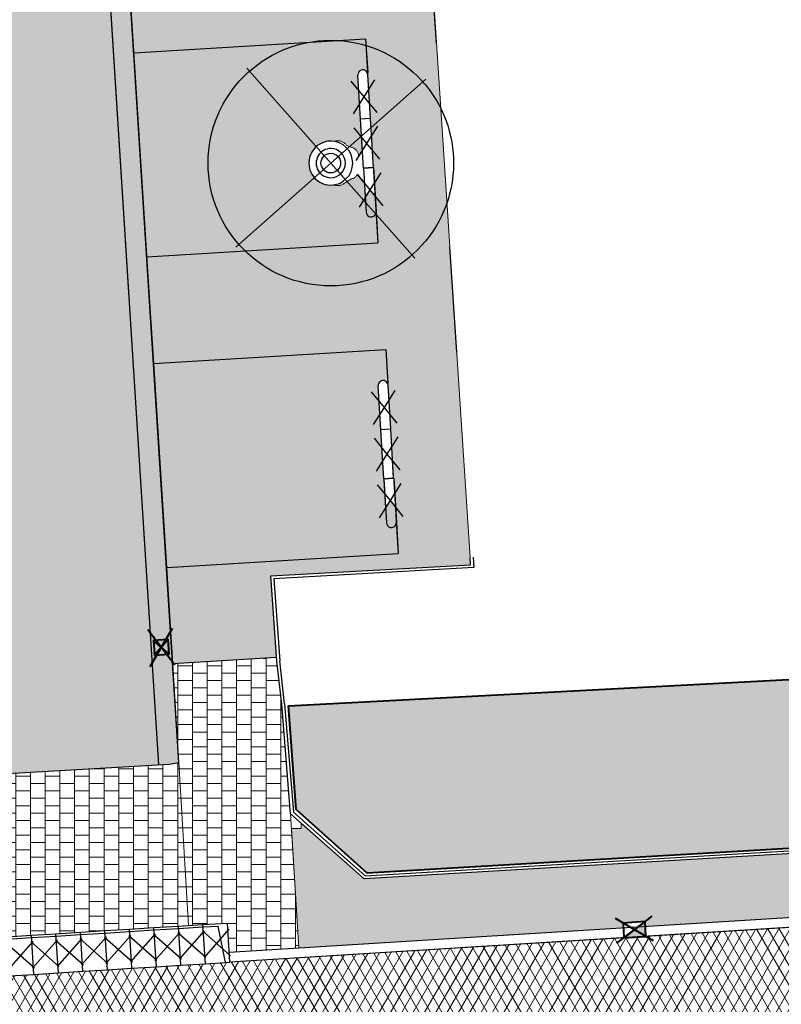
# Model space of a CAD drawing. Header units: metres. Extents: x -1 to 162893, y -2 to 502950.
# Tile 68 of 107: x 162502 to 162518, y 502746 to 502766. Entities that reach past the tile are written whole.
import ezdxf

# ---------------------------------------------------------------- set-up
doc = ezdxf.new("R2010")
doc.units = ezdxf.units.M
for name, color, linetype, lineweight, true_color in [('V-BH-GR-BEPLANTING_CULTUUR-A', 92, 'Continuous', 40, 0x00bd00), ('V-WE-VH-KANTOPSLUITING_ELEMENT_INRIT-S', 252, 'Continuous', 30, 0x696969), ('V-WE-VH-VERHARDING_ASFALT-A', 252, 'Continuous', 13, 0x696969), ('V-WE-VH-VERHARDING_BSS_DUBBELKLINKER_KF_ROOD_HALFSTEENSVERBAND-A', 13, 'Continuous', 13, 0xbd7e7e), ('V-WE-VH-VERHARDING_SBAKSTEEN-A - ROODBRUIN_KEPER', 242, 'Continuous', 13, 0xbd002e), ('V-WE-VH-VERHARDING_TEGEL_300x300x45_GRIJS-A', 253, 'Continuous', 13, 0x828282), ('V-WE-VH-VERHARDING_TEGEL_300x300x60_GRIJS-A', 15, 'Continuous', 13, 0x815656)]:
    doc.layers.add(name, color=color, linetype=linetype, lineweight=lineweight, true_color=true_color)
for name, color, linetype, lineweight in [('V-BH-RI-GWA_KOLK-S', 30, 'Continuous', 40), ('V-BH-VH-GOOT_GEBAKKENKLINKERS_KEIFORMAAT_4STREK-G', 3, 'Continuous', 30), ('V-BH-VH-KANTOPSLUITING_OPSLUITBAND_60X200-G', 150, 'Continuous', 30), ('V-BH-VH-KANTOPSLUITING_TROTTOIRBAND_130 150-G', 6, 'Continuous', 30), ('V-BH-VH-KANTOPSLUITING_TROTTOIRBAND_180 200-G', 6, 'Continuous', 30), ('V-BH-VH-KANTOPSLUITING_VOORKANTBAND-G', 2, 'Continuous', 30), ('V-BH-VH-MATERIAALGRENS-G', 7, 'Continuous', 30), ('V-WE-GR-BEPLANTING-A-250', 92, 'Continuous', 18), ('V-WE-GR-BOOM-S', 1, 'Continuous', 30), ('V-WE-VH-GESLOTENVERHARDING_ASFALT-A-200', 12, 'Continuous', 18), ('V-WE-VH-OPENVERHARDING_TEGEL-A', 92, 'Continuous', 18), ('V-WE-VH-STOOTBAND-S', 7, 'Continuous', 25), ('V-WE-VH-VERHARDING_STRAATBAKSTEEN-A', 240, 'Continuous', 13), ('V01-WE-VH-OPENVERHARDING_TEGEL-A', 92, 'Continuous', 18)]:
    doc.layers.add(name, color=color, linetype=linetype, lineweight=lineweight)
doc.layers.add('X01-XX-AL-HULPLIJN 01-G', color=1, linetype='Continuous', lineweight=18, true_color=0xff0000, plot=False)
pattern_1 = [(0, (0, 0), (0.3, 0.15), [0.3, -0.3]), (90, (0, 0), (-0.3, 2e-17), [])]
pattern_2 = [(0, (0, 0), (0, 0.1), []), (90, (0.4, 0), (-0.4, 2e-17), [0.1, -0.1]), (90, (0.2, 0.1), (-0.4, 2e-17), [0.1, -0.1]), (0, (0.2, 0.05), (0, 0.2), [0, -0.2, 0, 0, 0]), (0, (0.2, 0.15), (0, 0.2), [0, -0.2, 0, 0, 0])]
pattern_3 = [(45, (0, 0), (0, 0.195161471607), [0.552, -0.276]), (135, (0.09758, 0.09758), (1e-17, 0.195161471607), [0.552, -0.276]), (0, (0.19516, 0.09758), (0.29274222, 0.09758074), [0, -0.58548442])]

# ---------------------------------------------------------------- blocks, each defined once
blk = doc.blocks.new('V-SVH-INRITELEMENT_180 200_180X800X500_RECHTS2')
at = {"layer": 'V-WE-VH-KANTOPSLUITING_ELEMENT_INRIT-S'}
for p, q in [((-0.05, 0.798), (0.449, 0.829)), ((0.499, 0.031), (0.449, 0.829)), ((-0.061, 0.667), (0.511, 0.162)), ((0, 0), (-0.05, 0.798)), ((-0.046, 0.749), (0.253, 0.767)), ((0.478, 0.701), (-0.028, 0.129)), ((0.253, 0.767), (0.404, 0.025)), ((0, 0), (0.499, 0.031))]:
    blk.add_line(p, q, dxfattribs=at)
blk = doc.blocks.new('V-SVH-INRITELEMENT_180 200_180X800X500_MIDDEN18')
at = {"layer": 'V-WE-VH-KANTOPSLUITING_ELEMENT_INRIT-S'}
for p, q in [((-0.05, 0.798), (0.449, 0.829)), ((0.499, 0.031), (0.449, 0.829)), ((-0.061, 0.667), (0.511, 0.162)), ((0, 0), (-0.05, 0.798)), ((-0.046, 0.749), (0.453, 0.78)), ((0.478, 0.701), (-0.028, 0.129)), ((0, 0), (0.499, 0.031))]:
    blk.add_line(p, q, dxfattribs=at)
blk = doc.blocks.new('V-SVH-INRITELEMENT_180 200_180X800X500_MIDDEN19')
at = {"layer": 'V-WE-VH-KANTOPSLUITING_ELEMENT_INRIT-S'}
for p, q in [((-0.05, 0.798), (0.449, 0.829)), ((0.499, 0.031), (0.449, 0.829)), ((-0.061, 0.667), (0.511, 0.162)), ((0, 0), (-0.05, 0.798)), ((-0.046, 0.749), (0.453, 0.78)), ((0.478, 0.701), (-0.028, 0.129)), ((0, 0), (0.499, 0.031))]:
    blk.add_line(p, q, dxfattribs=at)
blk = doc.blocks.new('V-SVH-INRITELEMENT_180 200_180X800X500_MIDDEN20')
at = {"layer": 'V-WE-VH-KANTOPSLUITING_ELEMENT_INRIT-S'}
for p, q in [((-0.05, 0.798), (0.449, 0.829)), ((0.499, 0.031), (0.449, 0.829)), ((-0.061, 0.667), (0.511, 0.162)), ((0, 0), (-0.05, 0.798)), ((-0.046, 0.749), (0.453, 0.78)), ((0.478, 0.701), (-0.028, 0.129)), ((0, 0), (0.499, 0.031))]:
    blk.add_line(p, q, dxfattribs=at)
blk = doc.blocks.new('V-SVH-INRITELEMENT_180 200_180X800X500_MIDDEN21')
at = {"layer": 'V-WE-VH-KANTOPSLUITING_ELEMENT_INRIT-S'}
for p, q in [((-0.05, 0.798), (0.449, 0.829)), ((0.499, 0.031), (0.449, 0.829)), ((-0.061, 0.667), (0.511, 0.162)), ((0, 0), (-0.05, 0.798)), ((-0.046, 0.749), (0.453, 0.78)), ((0.478, 0.701), (-0.028, 0.129)), ((0, 0), (0.499, 0.031))]:
    blk.add_line(p, q, dxfattribs=at)
blk = doc.blocks.new('V-SVH-INRITELEMENT_180 200_180X800X500_MIDDEN22')
at = {"layer": 'V-WE-VH-KANTOPSLUITING_ELEMENT_INRIT-S'}
for p, q in [((-0.05, 0.798), (0.449, 0.829)), ((0.499, 0.031), (0.449, 0.829)), ((-0.061, 0.667), (0.511, 0.162)), ((0, 0), (-0.05, 0.798)), ((-0.046, 0.749), (0.453, 0.78)), ((0.478, 0.701), (-0.028, 0.129)), ((0, 0), (0.499, 0.031))]:
    blk.add_line(p, q, dxfattribs=at)
blk = doc.blocks.new('V-SVH-INRITELEMENT_180 200_180X800X500_MIDDEN23')
at = {"layer": 'V-WE-VH-KANTOPSLUITING_ELEMENT_INRIT-S'}
for p, q in [((-0.05, 0.798), (0.449, 0.829)), ((0.499, 0.031), (0.449, 0.829)), ((-0.061, 0.667), (0.511, 0.162)), ((0, 0), (-0.05, 0.798)), ((-0.046, 0.749), (0.453, 0.78)), ((0.478, 0.701), (-0.028, 0.129)), ((0, 0), (0.499, 0.031))]:
    blk.add_line(p, q, dxfattribs=at)
blk = doc.blocks.new('V-SVH-INRITELEMENT_180 200_180X800X500_MIDDEN24')
at = {"layer": 'V-WE-VH-KANTOPSLUITING_ELEMENT_INRIT-S'}
for p, q in [((-0.05, 0.798), (0.449, 0.829)), ((0.499, 0.031), (0.449, 0.829)), ((-0.061, 0.667), (0.511, 0.162)), ((0, 0), (-0.05, 0.798)), ((-0.046, 0.749), (0.453, 0.78)), ((0.478, 0.701), (-0.028, 0.129)), ((0, 0), (0.499, 0.031))]:
    blk.add_line(p, q, dxfattribs=at)
blk = doc.blocks.new('V-SVH-INRITELEMENT_180 200_180X800X500_MIDDEN25')
at = {"layer": 'V-WE-VH-KANTOPSLUITING_ELEMENT_INRIT-S'}
for p, q in [((-0.05, 0.798), (0.449, 0.829)), ((0.499, 0.031), (0.449, 0.829)), ((-0.061, 0.667), (0.511, 0.162)), ((0, 0), (-0.05, 0.798)), ((-0.046, 0.749), (0.453, 0.78)), ((0.478, 0.701), (-0.028, 0.129)), ((0, 0), (0.499, 0.031))]:
    blk.add_line(p, q, dxfattribs=at)
blk = doc.blocks.new('V-SRI-KOLK_TROTTOIR-SO44')
at = {"layer": 'V-BH-RI-GWA_KOLK-S', "linetype": 'Continuous'}
blk.add_hatch(color=256, dxfattribs=at).paths.add_polyline_path([(-0.215, -0.164), (0.234, -0.136), (0.215, 0.164)])
at = {"layer": 'V-BH-RI-GWA_KOLK-S', "ltscale": 0.02}
for p, q in [((0.39, -0.226), (-0.39, 0.226)), ((-0.359, -0.273), (0.359, 0.273))]:
    blk.add_line(p, q, dxfattribs=at)
at = {"layer": 'V-BH-RI-GWA_KOLK-S', "ltscale": 0.2}
blk.add_line((0.215, 0.164), (-0.215, -0.164), dxfattribs=at)
at = {"layer": 'V-BH-RI-GWA_KOLK-S', "ltscale": 0.2, "flags": 128}
blk.add_lwpolyline([(0.215, 0.164), (-0.234, 0.136), (-0.215, -0.164), (0.234, -0.136), (0.215, 0.164)], dxfattribs=at)
blk = doc.blocks.new('V-SRI-KOLK_STRAAT_300X300-SO17')
at = {"layer": 'V-BH-RI-GWA_KOLK-S', "ltscale": 0.02}
for p, q in [((-0.423, 0.349), (0.124, -0.368)), ((-0.375, -0.4), (0.076, 0.381))]:
    blk.add_line(p, q, dxfattribs=at)
at = {"layer": 'V-BH-RI-GWA_KOLK-S', "ltscale": 0.2}
for p, q in [((0.009, -0.15), (-0.309, 0.131)), ((-0.009, 0.15), (-0.29, -0.169))]:
    blk.add_line(p, q, dxfattribs=at)
at = {"layer": 'V-BH-RI-GWA_KOLK-S', "ltscale": 0.2, "flags": 128}
blk.add_lwpolyline([(0.009, -0.15), (-0.009, 0.15), (-0.309, 0.131), (-0.29, -0.169), (0.009, -0.15)], dxfattribs=at)
blk = doc.blocks.new('V-SVH-STOOTBAND_VLAK_ROND_1000X20080')
at = {"layer": 'V-WE-VH-STOOTBAND-S', "flags": 128}
for points in [[(-0.1, -0.006), (-0.154, 0.892)], [(0.1, 0.006), (0.046, 0.904)], [(0.1, 0.006), (-0.1, -0.006)]]:
    blk.add_lwpolyline(points, dxfattribs=at)
at = {"layer": 'V-WE-VH-STOOTBAND-S', "ltscale": 0.1, "flags": 128}
for points in [[(-0.248, 0.1), (-0.027, 0.449), (-0.289, 0.77)], [(0.234, 0.129), (-0.027, 0.449), (0.193, 0.797)]]:
    blk.add_lwpolyline(points, dxfattribs=at)
at = {"layer": 'V-WE-VH-STOOTBAND-S'}
blk.add_arc((-0.054, 0.898), 0.1, 3.4547, 183.4554, dxfattribs=at)
blk = doc.blocks.new('V-SVH-STOOTBAND_VLAK_VLAK_1000X2007')
at = {"layer": 'V-WE-VH-STOOTBAND-S', "flags": 128}
for points in [[(0.07, 0.505), (-0.13, 0.493)], [(-0.07, -0.505), (-0.13, 0.493)], [(0.13, -0.493), (0.07, 0.505)], [(0.13, -0.493), (-0.07, -0.505)]]:
    blk.add_lwpolyline(points, dxfattribs=at)
at = {"layer": 'V-WE-VH-STOOTBAND-S', "ltscale": 0.1, "flags": 128}
for points in [[(-0.221, -0.35), (0, 0), (-0.261, 0.32)], [(0.261, -0.32), (0, 0), (0.22, 0.348)]]:
    blk.add_lwpolyline(points, dxfattribs=at)
blk = doc.blocks.new('V-SVH-STOOTBAND_VLAK_ROND_1000X20081')
at = {"layer": 'V-WE-VH-STOOTBAND-S', "flags": 128}
for points in [[(-0.1, -0.006), (0.1, 0.006)], [(0.1, 0.006), (0.154, -0.892)], [(-0.1, -0.006), (-0.046, -0.904)]]:
    blk.add_lwpolyline(points, dxfattribs=at)
at = {"layer": 'V-WE-VH-STOOTBAND-S', "ltscale": 0.1, "flags": 128}
for points in [[(-0.234, -0.129), (0.027, -0.449), (-0.193, -0.797)], [(0.248, -0.1), (0.027, -0.449), (0.289, -0.77)]]:
    blk.add_lwpolyline(points, dxfattribs=at)
at = {"layer": 'V-WE-VH-STOOTBAND-S'}
blk.add_arc((0.054, -0.898), 0.1, 183.4583, 3.459, dxfattribs=at)
blk = doc.blocks.new('V-SVH-STOOTBAND_VLAK_ROND_1000X20082')
at = {"layer": 'V-WE-VH-STOOTBAND-S', "flags": 128}
for points in [[(-0.1, -0.006), (-0.154, 0.892)], [(0.1, 0.006), (0.046, 0.904)], [(0.1, 0.006), (-0.1, -0.006)]]:
    blk.add_lwpolyline(points, dxfattribs=at)
at = {"layer": 'V-WE-VH-STOOTBAND-S', "ltscale": 0.1, "flags": 128}
for points in [[(-0.248, 0.1), (-0.027, 0.449), (-0.289, 0.77)], [(0.234, 0.129), (-0.027, 0.449), (0.193, 0.797)]]:
    blk.add_lwpolyline(points, dxfattribs=at)
at = {"layer": 'V-WE-VH-STOOTBAND-S'}
blk.add_arc((-0.054, 0.898), 0.1, 3.4547, 183.4554, dxfattribs=at)
blk = doc.blocks.new('V-SVH-STOOTBAND_VLAK_VLAK_1000X2008')
at = {"layer": 'V-WE-VH-STOOTBAND-S', "flags": 128}
for points in [[(0.07, 0.505), (-0.13, 0.493)], [(-0.07, -0.505), (-0.13, 0.493)], [(0.13, -0.493), (0.07, 0.505)], [(0.13, -0.493), (-0.07, -0.505)]]:
    blk.add_lwpolyline(points, dxfattribs=at)
at = {"layer": 'V-WE-VH-STOOTBAND-S', "ltscale": 0.1, "flags": 128}
for points in [[(-0.221, -0.35), (0, 0), (-0.261, 0.32)], [(0.261, -0.32), (0, 0), (0.22, 0.348)]]:
    blk.add_lwpolyline(points, dxfattribs=at)
blk = doc.blocks.new('V-SVH-STOOTBAND_VLAK_ROND_1000X20083')
at = {"layer": 'V-WE-VH-STOOTBAND-S', "flags": 128}
for points in [[(-0.1, -0.006), (0.1, 0.006)], [(0.1, 0.006), (0.154, -0.892)], [(-0.1, -0.006), (-0.046, -0.904)]]:
    blk.add_lwpolyline(points, dxfattribs=at)
at = {"layer": 'V-WE-VH-STOOTBAND-S', "ltscale": 0.1, "flags": 128}
for points in [[(-0.234, -0.129), (0.027, -0.449), (-0.193, -0.797)], [(0.248, -0.1), (0.027, -0.449), (0.289, -0.77)]]:
    blk.add_lwpolyline(points, dxfattribs=at)
at = {"layer": 'V-WE-VH-STOOTBAND-S'}
blk.add_arc((0.054, -0.898), 0.1, 183.4583, 3.459, dxfattribs=at)
blk = doc.blocks.new('V-SGR-BOOM_00131')
at = {"layer": 'V-WE-GR-BOOM-S', "ltscale": 0.0025}
for p, q in [((1.712, -1.936), (-1.712, 1.936)), ((1.936, 1.712), (-1.936, -1.712))]:
    blk.add_line(p, q, dxfattribs=at)
at = {"layer": 'V-WE-GR-BOOM-S', "ltscale": 2.5}
for radius in [2.5, 0.2]:
    blk.add_circle((0, 0), radius, dxfattribs=at)

msp = doc.modelspace()

# ---------------------------------------------------------------- hatches: boundary and pattern name
at = {"layer": 'V-BH-VH-GOOT_GEBAKKENKLINKERS_KEIFORMAAT_4STREK-G'}
h = msp.add_hatch(dxfattribs=at)
h.set_pattern_fill('AVH-SBS_DIKFORMAAT_HALFST', color=256, scale=2, pattern_type=2)
h.set_pattern_definition(pattern_2)
h.paths.add_polyline_path([(162502.479, 502792.108), (162502.898, 502792.135), (162505.526, 502750.777), (162505.328, 502750.748), (162505.108, 502750.735)])
h.paths.add_polyline_path([(162500.198, 502750.441), (162500.391, 502750.459), (162500.617, 502750.472), (162497.929, 502791.83), (162497.51, 502791.804)])
at = {"layer": 'V-WE-GR-BEPLANTING-A-250'}
h = msp.add_hatch(dxfattribs=at)
h.set_pattern_fill('AGR-BEPLANTING_SOORT_01-SO', color=256, scale=0.5, pattern_type=2)
h.set_pattern_definition([(60, (162509.3586, 502748.52543), (-0.288675, 0.5), [0.144338, -0.433013]), (120, (162509.3586, 502748.52543), (-0.57735, -1e-07), [0.144338, -0.433013]), (270, (162509.35858, 502748.52543), (0.288675, -0.5), [0.125, -0.875])])
h.paths.add_polyline_path([(162507.761, 502751.934), (162540.405, 502753.65), (162540.685, 502750.36), (162509.359, 502748.525), (162507.917, 502749.822)])
at = {"layer": 'V-WE-VH-GESLOTENVERHARDING_ASFALT-A-200'}
h = msp.add_hatch(dxfattribs=at)
h.set_pattern_fill('AVH-ASFALT-SO', color=256, scale=0.2, pattern_type=2)
h.set_pattern_definition([(60, (0, 0), (-0.17320508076, 0.1), []), (120, (0, 0), (-0.17320508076, -0.1), [])])
edge = h.paths.add_edge_path()
edge.add_arc((162480.41, 502739.277), 0.5, 93.2507, 94.2364)
edge.add_line((162480.373, 502739.775), (162479.615, 502739.719))
edge.add_arc((162479.652, 502739.221), 0.5, 94.2364, 96.7671)
edge.add_line((162479.593, 502739.717), (162474.21, 502739.391))
edge.add_line((162474.21, 502739.391), (162474.111, 502739.384))
edge.add_line((162474.111, 502739.384), (162473.732, 502739.355))
edge.add_line((162473.732, 502739.355), (162473.392, 502744.643))
edge.add_line((162473.392, 502744.643), (162474.677, 502744.723))
edge.add_line((162474.677, 502744.723), (162474.677, 502744.677))
edge.add_line((162474.677, 502744.677), (162475.177, 502744.677))
edge.add_line((162475.177, 502744.677), (162475.177, 502744.755))
edge.add_line((162475.177, 502744.755), (162499.577, 502746.279))
edge.add_line((162499.577, 502746.279), (162506.065, 502746.682))
edge.add_line((162506.065, 502746.682), (162506.564, 502746.713))
edge.add_line((162506.564, 502746.713), (162514.592, 502747.211))
edge.add_line((162514.592, 502747.211), (162514.592, 502747.211))
edge.add_line((162514.592, 502747.211), (162515.041, 502747.239))
edge.add_line((162515.041, 502747.239), (162535.121, 502748.485))
edge.add_line((162535.121, 502748.485), (162535.121, 502748.485))
edge.add_line((162535.121, 502748.485), (162535.57, 502748.513))
edge.add_line((162535.57, 502748.513), (162537.938, 502748.659))
edge.add_line((162537.938, 502748.659), (162538.242, 502743.395))
edge.add_line((162538.242, 502743.395), (162538.228, 502743.394))
edge.add_line((162538.228, 502743.394), (162537.129, 502743.329))
edge.add_line((162537.129, 502743.329), (162537.036, 502743.322))
edge.add_line((162537.036, 502743.322), (162536.587, 502743.288))
edge.add_line((162536.587, 502743.288), (162536.588, 502743.286))
edge.add_line((162536.588, 502743.286), (162536.157, 502743.252))
edge.add_line((162536.157, 502743.252), (162518.478, 502742.156))
edge.add_line((162518.478, 502742.156), (162517.368, 502742.086))
edge.add_line((162517.368, 502742.086), (162499.287, 502741.007))
edge.add_line((162499.287, 502741.007), (162498.416, 502740.956))
edge.add_line((162498.416, 502740.956), (162480.381, 502739.776))
at = {"layer": 'V-WE-VH-OPENVERHARDING_TEGEL-A'}
h = msp.add_hatch(dxfattribs=at)
h.set_pattern_fill('AVH-TEGEL_300X300_HALFST', color=256, pattern_type=2)
h.set_pattern_definition(pattern_1)
h.paths.add_polyline_path([(162507.514, 502752.917), (162507.519, 502752.845), (162507.619, 502751.969), (162507.799, 502749.736), (162507.968, 502747), (162506.551, 502746.912), (162506.514, 502747.511), (162505.722, 502747.462), (162505.526, 502750.777), (162505.401, 502752.786)])
h = msp.add_hatch(dxfattribs=at)
h.set_pattern_fill('AVH-TEGEL_300X300_HALFST', color=256, pattern_type=2)
h.set_pattern_definition(pattern_1)
h.paths.add_polyline_path([(162505.722, 502747.462), (162500.394, 502747.131), (162500.198, 502750.441), (162500.391, 502750.459), (162505.328, 502750.748), (162505.526, 502750.777)])
at = {"layer": 'V-WE-VH-VERHARDING_BSS_DUBBELKLINKER_KF_ROOD_HALFSTEENSVERBAND-A'}
h = msp.add_hatch(dxfattribs=at)
h.set_pattern_fill('AVH-SBS_DIKFORMAAT_HALFST', color=256, scale=2, pattern_type=2)
h.set_pattern_definition(pattern_2)
edge = h.paths.add_edge_path()
edge.add_arc((162508.039, 502783.644), 0.1, 3.4547, 183.4554)
edge.add_line((162507.939, 502783.638), (162507.993, 502782.74))
edge.add_line((162507.993, 502782.74), (162508.089, 502781.154))
edge.add_line((162508.089, 502781.154), (162508.181, 502781.299))
edge.add_line((162508.181, 502781.299), (162508.289, 502781.166))
edge.add_line((162508.289, 502781.166), (162508.346, 502780.222))
edge.add_line((162508.346, 502780.222), (162503.674, 502779.94))
edge.add_line((162503.674, 502779.94), (162503.41, 502784.092))
edge.add_line((162503.41, 502784.092), (162508.096, 502784.375))
edge.add_line((162508.096, 502784.375), (162508.137, 502783.685))
edge.add_line((162508.137, 502783.685), (162508.139, 502783.65))
edge = h.paths.add_edge_path()
edge.add_arc((162508.45, 502777.357), 0.1, 3.4547, 183.4554)
edge.add_line((162508.35, 502777.351), (162508.404, 502776.453))
edge.add_line((162508.404, 502776.453), (162508.443, 502775.815))
edge.add_line((162508.443, 502775.815), (162508.413, 502775.768))
edge.add_line((162508.413, 502775.768), (162508.409, 502775.782))
edge.add_line((162508.409, 502775.782), (162508.403, 502775.796))
edge.add_line((162508.403, 502775.796), (162508.396, 502775.809))
edge.add_line((162508.396, 502775.809), (162508.388, 502775.821))
edge.add_line((162508.388, 502775.821), (162508.379, 502775.833))
edge.add_line((162508.379, 502775.833), (162508.37, 502775.844))
edge.add_line((162508.37, 502775.844), (162508.359, 502775.855))
edge.add_line((162508.359, 502775.855), (162508.347, 502775.865))
edge.add_line((162508.347, 502775.865), (162508.335, 502775.874))
edge.add_line((162508.335, 502775.874), (162508.321, 502775.883))
edge.add_line((162508.321, 502775.883), (162508.307, 502775.89))
edge.add_line((162508.307, 502775.89), (162508.293, 502775.896))
edge.add_line((162508.293, 502775.896), (162508.278, 502775.901))
edge.add_line((162508.278, 502775.901), (162508.263, 502775.905))
edge.add_line((162508.263, 502775.905), (162508.247, 502775.907))
edge.add_line((162508.247, 502775.907), (162508.232, 502775.908))
edge.add_line((162508.232, 502775.908), (162508.139, 502775.981))
edge.add_line((162508.139, 502775.981), (162508.127, 502775.991))
edge.add_line((162508.127, 502775.991), (162508.115, 502776.001))
edge.add_line((162508.115, 502776.001), (162508.101, 502776.009))
edge.add_line((162508.101, 502776.009), (162508.088, 502776.017))
edge.add_line((162508.088, 502776.017), (162508.073, 502776.023))
edge.add_line((162508.073, 502776.023), (162508.059, 502776.028))
edge.add_line((162508.059, 502776.028), (162508.044, 502776.032))
edge.add_line((162508.044, 502776.032), (162508.029, 502776.035))
edge.add_line((162508.029, 502776.035), (162508.014, 502776.037))
edge.add_line((162508.014, 502776.037), (162508, 502776.037))
edge.add_line((162508, 502776.037), (162507.986, 502776.037))
edge.add_line((162507.986, 502776.037), (162507.971, 502776.035))
edge.add_line((162507.971, 502776.035), (162507.956, 502776.032))
edge.add_line((162507.956, 502776.032), (162507.941, 502776.028))
edge.add_line((162507.941, 502776.028), (162507.927, 502776.023))
edge.add_line((162507.927, 502776.023), (162507.912, 502776.017))
edge.add_line((162507.912, 502776.017), (162507.899, 502776.009))
edge.add_line((162507.899, 502776.009), (162507.898, 502776.009))
edge.add_arc((162507.905, 502775.559), 0.45, 90.9271, 284.8692)
edge.add_line((162508.02, 502775.124), (162508.029, 502775.125))
edge.add_line((162508.029, 502775.125), (162508.044, 502775.128))
edge.add_line((162508.044, 502775.128), (162508.059, 502775.132))
edge.add_line((162508.059, 502775.132), (162508.073, 502775.137))
edge.add_line((162508.073, 502775.137), (162508.088, 502775.143))
edge.add_line((162508.088, 502775.143), (162508.101, 502775.151))
edge.add_line((162508.101, 502775.151), (162508.278, 502775.259))
edge.add_line((162508.278, 502775.259), (162508.293, 502775.264))
edge.add_line((162508.293, 502775.264), (162508.307, 502775.27))
edge.add_line((162508.307, 502775.27), (162508.321, 502775.277))
edge.add_line((162508.321, 502775.277), (162508.335, 502775.286))
edge.add_line((162508.335, 502775.286), (162508.347, 502775.295))
edge.add_line((162508.347, 502775.295), (162508.355, 502775.302))
edge.add_line((162508.355, 502775.302), (162508.483, 502775.144))
edge.add_line((162508.483, 502775.144), (162508.5, 502774.867))
edge.add_line((162508.5, 502774.867), (162508.592, 502775.012))
edge.add_line((162508.592, 502775.012), (162508.7, 502774.879))
edge.add_line((162508.7, 502774.879), (162508.757, 502773.935))
edge.add_line((162508.757, 502773.935), (162504.074, 502773.652))
edge.add_line((162504.074, 502773.652), (162503.81, 502777.804))
edge.add_line((162503.81, 502777.804), (162508.507, 502778.088))
edge.add_line((162508.507, 502778.088), (162508.548, 502777.398))
edge.add_line((162508.548, 502777.398), (162508.55, 502777.363))
edge = h.paths.add_edge_path()
edge.add_arc((162508.862, 502771.07), 0.1, 3.4547, 183.4554)
edge.add_line((162508.762, 502771.064), (162508.816, 502770.166))
edge.add_line((162508.816, 502770.166), (162508.912, 502768.58))
edge.add_line((162508.912, 502768.58), (162509.004, 502768.725))
edge.add_line((162509.004, 502768.725), (162509.112, 502768.592))
edge.add_line((162509.112, 502768.592), (162509.169, 502767.648))
edge.add_line((162509.169, 502767.648), (162504.474, 502767.365))
edge.add_line((162504.474, 502767.365), (162504.21, 502771.517))
edge.add_line((162504.21, 502771.517), (162508.919, 502771.801))
edge.add_line((162508.919, 502771.801), (162508.96, 502771.111))
edge.add_line((162508.96, 502771.111), (162508.962, 502771.076))
edge = h.paths.add_edge_path()
edge.add_arc((162509.273, 502764.784), 0.1, 3.4547, 183.4554)
edge.add_line((162509.173, 502764.778), (162509.227, 502763.88))
edge.add_line((162509.227, 502763.88), (162509.266, 502763.242))
edge.add_line((162509.266, 502763.242), (162509.188, 502763.119))
edge.add_line((162509.188, 502763.119), (162509.188, 502763.128))
edge.add_line((162509.188, 502763.128), (162509.186, 502763.143))
edge.add_line((162509.186, 502763.143), (162509.184, 502763.158))
edge.add_line((162509.184, 502763.158), (162509.18, 502763.173))
edge.add_line((162509.18, 502763.173), (162509.175, 502763.187))
edge.add_line((162509.175, 502763.187), (162509.169, 502763.201))
edge.add_line((162509.169, 502763.201), (162509.162, 502763.214))
edge.add_line((162509.162, 502763.214), (162509.154, 502763.226))
edge.add_line((162509.154, 502763.226), (162509.145, 502763.238))
edge.add_line((162509.145, 502763.238), (162509.136, 502763.249))
edge.add_line((162509.136, 502763.249), (162509.125, 502763.26))
edge.add_line((162509.125, 502763.26), (162509.113, 502763.27))
edge.add_line((162509.113, 502763.27), (162509.101, 502763.279))
edge.add_line((162509.101, 502763.279), (162509.087, 502763.288))
edge.add_line((162509.087, 502763.288), (162509.073, 502763.295))
edge.add_line((162509.073, 502763.295), (162509.059, 502763.301))
edge.add_line((162509.059, 502763.301), (162509.044, 502763.306))
edge.add_line((162509.044, 502763.306), (162509.029, 502763.31))
edge.add_line((162509.029, 502763.31), (162508.934, 502763.35))
edge.add_line((162508.934, 502763.35), (162508.926, 502763.363))
edge.add_line((162508.926, 502763.363), (162508.916, 502763.375))
edge.add_line((162508.916, 502763.375), (162508.905, 502763.386))
edge.add_line((162508.905, 502763.386), (162508.893, 502763.396))
edge.add_line((162508.893, 502763.396), (162508.881, 502763.406))
edge.add_line((162508.881, 502763.406), (162508.867, 502763.414))
edge.add_line((162508.867, 502763.414), (162508.854, 502763.422))
edge.add_line((162508.854, 502763.422), (162508.839, 502763.428))
edge.add_line((162508.839, 502763.428), (162508.825, 502763.433))
edge.add_line((162508.825, 502763.433), (162508.81, 502763.437))
edge.add_line((162508.81, 502763.437), (162508.795, 502763.44))
edge.add_line((162508.795, 502763.44), (162508.78, 502763.442))
edge.add_line((162508.78, 502763.442), (162508.766, 502763.442))
edge.add_line((162508.766, 502763.442), (162508.752, 502763.442))
edge.add_line((162508.752, 502763.442), (162508.737, 502763.44))
edge.add_line((162508.737, 502763.44), (162508.722, 502763.437))
edge.add_line((162508.722, 502763.437), (162508.707, 502763.433))
edge.add_line((162508.707, 502763.433), (162508.62, 502763.433))
edge.add_arc((162508.62, 502762.986), 0.448, 89.936, 270.064)
edge.add_line((162508.62, 502762.538), (162508.722, 502762.533))
edge.add_line((162508.722, 502762.533), (162508.737, 502762.53))
edge.add_line((162508.737, 502762.53), (162508.752, 502762.528))
edge.add_line((162508.752, 502762.528), (162508.766, 502762.528))
edge.add_line((162508.766, 502762.528), (162508.78, 502762.528))
edge.add_line((162508.78, 502762.528), (162508.795, 502762.53))
edge.add_line((162508.795, 502762.53), (162508.81, 502762.533))
edge.add_line((162508.81, 502762.533), (162508.825, 502762.537))
edge.add_line((162508.825, 502762.537), (162508.839, 502762.542))
edge.add_line((162508.839, 502762.542), (162508.854, 502762.548))
edge.add_line((162508.854, 502762.548), (162508.867, 502762.556))
edge.add_line((162508.867, 502762.556), (162509.044, 502762.664))
edge.add_line((162509.044, 502762.664), (162509.059, 502762.669))
edge.add_line((162509.059, 502762.669), (162509.073, 502762.675))
edge.add_line((162509.073, 502762.675), (162509.087, 502762.682))
edge.add_line((162509.087, 502762.682), (162509.101, 502762.691))
edge.add_line((162509.101, 502762.691), (162509.113, 502762.7))
edge.add_line((162509.113, 502762.7), (162509.125, 502762.71))
edge.add_line((162509.125, 502762.71), (162509.136, 502762.721))
edge.add_line((162509.136, 502762.721), (162509.145, 502762.732))
edge.add_line((162509.145, 502762.732), (162509.154, 502762.744))
edge.add_line((162509.154, 502762.744), (162509.159, 502762.752))
edge.add_line((162509.159, 502762.752), (162509.306, 502762.571))
edge.add_line((162509.306, 502762.571), (162509.323, 502762.294))
edge.add_line((162509.323, 502762.294), (162509.415, 502762.439))
edge.add_line((162509.415, 502762.439), (162509.523, 502762.306))
edge.add_line((162509.523, 502762.306), (162509.58, 502761.362))
edge.add_line((162509.58, 502761.362), (162504.874, 502761.078))
edge.add_line((162504.874, 502761.078), (162504.609, 502765.23))
edge.add_line((162504.609, 502765.23), (162509.33, 502765.515))
edge.add_line((162509.33, 502765.515), (162509.371, 502764.825))
edge.add_line((162509.371, 502764.825), (162509.373, 502764.79))
edge = h.paths.add_edge_path()
edge.add_arc((162509.686, 502758.458), 0.1, 3.4547, 183.4554)
edge.add_line((162509.586, 502758.452), (162509.64, 502757.554))
edge.add_line((162509.64, 502757.554), (162509.736, 502755.968))
edge.add_line((162509.736, 502755.968), (162509.828, 502756.113))
edge.add_line((162509.828, 502756.113), (162509.936, 502755.98))
edge.add_line((162509.936, 502755.98), (162509.993, 502755.036))
edge.add_line((162509.993, 502755.036), (162505.276, 502754.751))
edge.add_line((162505.276, 502754.751), (162505.012, 502758.903))
edge.add_line((162505.012, 502758.903), (162509.743, 502759.189))
edge.add_line((162509.743, 502759.189), (162509.784, 502758.499))
edge.add_line((162509.784, 502758.499), (162509.786, 502758.464))
at = {"layer": 'V-WE-VH-VERHARDING_SBAKSTEEN-A - ROODBRUIN_KEPER'}
h = msp.add_hatch(dxfattribs=at)
h.set_pattern_fill('AVH-SBS_DIKFORMAAT_KEPER-SO', color=256, scale=0.2, pattern_type=2)
h.set_pattern_definition(pattern_3)
h.paths.add_polyline_path([(162502.898, 502792.135), (162506.707, 502792.378), (162506.662, 502793.398), (162508.934, 502793.54), (162509.129, 502790.569), (162511.457, 502754.956), (162511.467, 502754.806), (162507.397, 502754.58), (162507.514, 502752.917), (162505.401, 502752.786), (162505.276, 502754.751), (162509.993, 502755.036), (162509.743, 502759.189), (162505.012, 502758.903), (162504.874, 502761.078), (162509.58, 502761.362), (162509.33, 502765.515), (162504.609, 502765.23), (162504.474, 502767.365), (162509.169, 502767.648), (162508.919, 502771.801), (162504.21, 502771.517), (162504.074, 502773.652), (162508.757, 502773.935), (162508.507, 502778.088), (162503.81, 502777.804), (162503.673, 502779.94), (162508.346, 502780.222), (162508.096, 502784.375), (162503.41, 502784.092), (162503.274, 502786.227), (162507.935, 502786.508), (162507.685, 502790.661), (162503.01, 502790.379)])
h = msp.add_hatch(dxfattribs=at)
h.set_pattern_fill('AVH-SBS_DIKFORMAAT_KEPER-SO', color=256, scale=0.2, pattern_type=2)
h.set_pattern_definition(pattern_3)
h.paths.add_polyline_path([(162497.929, 502791.83), (162502.479, 502792.108), (162505.108, 502750.735), (162500.617, 502750.472)])
at = {"layer": 'V01-WE-VH-OPENVERHARDING_TEGEL-A'}
h = msp.add_hatch(dxfattribs=at)
h.set_pattern_fill('AVH-TEGEL_300X300_HALFST', color=256, pattern_type=2)
h.set_pattern_definition(pattern_1)
edge = h.paths.add_edge_path()
edge.add_arc((162627.381, 502775.541), 0.5, 92.7897, 183.9482)
edge.add_line((162626.882, 502775.506), (162626.882, 502775.506))
edge.add_line((162626.882, 502775.506), (162626.882, 502775.506))
edge.add_arc((162627.423, 502775.506), 0.541, 179.9331, 180.0669)
edge.add_line((162626.882, 502775.505), (162626.2, 502787.031))
edge.add_line((162626.2, 502787.031), (162626.195, 502787.103))
edge.add_arc((162626.694, 502787.136), 0.5, 183.727, 273.2892)
edge.add_line((162626.723, 502786.637), (162626.661, 502786.632))
edge.add_line((162626.661, 502786.632), (162626.704, 502786.635))
edge.add_line((162626.704, 502786.635), (162627.164, 502786.67))
edge.add_line((162627.164, 502786.67), (162627.803, 502776.062))
edge.add_line((162627.803, 502776.062), (162627.356, 502776.04))
edge = h.paths.add_edge_path()
edge.add_arc((162627.48, 502774.467), 0.5, 189.5311, 274.4349)
edge.add_line((162627.518, 502773.968), (162627.929, 502774))
edge.add_line((162627.929, 502774), (162628.572, 502763.431))
edge.add_line((162628.572, 502763.431), (162628.134, 502763.406))
edge.add_arc((162628.162, 502762.907), 0.5, 93.2452, 182.8979)
edge.add_line((162627.662, 502762.882), (162627.662, 502762.891))
edge.add_line((162627.662, 502762.891), (162626.986, 502774.373))
edge.add_arc((162627.439, 502774.433), 0.457, 187.606, 188.6542)
edge.add_line((162626.987, 502774.365), (162626.988, 502774.359))
edge.add_line((162626.988, 502774.359), (162626.99, 502774.346))
edge.add_line((162626.99, 502774.346), (162626.996, 502774.32))
edge.add_line((162626.996, 502774.32), (162626.999, 502774.306))
edge.add_line((162626.999, 502774.306), (162627.003, 502774.294))
edge.add_line((162627.003, 502774.294), (162627.012, 502774.268))
edge.add_line((162627.012, 502774.268), (162627.019, 502774.252))
edge.add_line((162627.019, 502774.252), (162626.997, 502774.317))
edge.add_arc((162627.439, 502774.433), 0.457, 192.4768, 194.8244, ccw=False)
edge.add_line((162626.993, 502774.335), (162626.986, 502774.384))
edge = h.paths.add_edge_path()
edge.add_arc((162629.707, 502737.833), 0.5, 93.5215, 181.2029)
edge.add_line((162629.207, 502737.822), (162629.206, 502737.882))
edge.add_line((162629.206, 502737.882), (162627.715, 502761.844))
edge.add_line((162627.715, 502761.844), (162627.714, 502761.861))
edge.add_arc((162628.214, 502761.886), 0.5, 182.8979, 273.2671)
edge.add_line((162628.242, 502761.387), (162628.696, 502761.413))
edge.add_line((162628.696, 502761.413), (162630.106, 502738.358))
edge.add_line((162630.106, 502738.358), (162629.676, 502738.332))
h.paths.add_polyline_path([(-0.819, -1.554), (47.99, -1.554), (47.99, 3.362), (-0.819, 3.362)], flags=9)
h = msp.add_hatch(dxfattribs=at)
h.set_pattern_fill('AVH-TEGEL_300X300_HALFST', color=256, pattern_type=2)
h.set_pattern_definition(pattern_1)
h.paths.add_polyline_path([(162535.102, 502748.784), (162535.108, 502748.684), (162515.029, 502747.439), (162515.022, 502747.538), (162514.573, 502747.51), (162514.58, 502747.411), (162507.968, 502747), (162507.818, 502749.434), (162508.017, 502749.434), (162508.017, 502749.543), (162509.3, 502748.409), (162540.795, 502750.27), (162541.974, 502750.348), (162548.383, 502750.788), (162548.46, 502749.543), (162539.673, 502748.96), (162537.95, 502748.861), (162537.949, 502748.861), (162535.557, 502748.712), (162535.551, 502748.812)])

# ---------------------------------------------------------------- linework, layer by layer
at = {"layer": 'V-BH-GR-BEPLANTING_CULTUUR-A', "flags": 128}
msp.add_lwpolyline([(162507.761, 502751.934), (162540.405, 502753.65), (162540.685, 502750.36), (162509.359, 502748.525), (162507.917, 502749.822), (162507.761, 502751.934)], dxfattribs=at)
at = {"layer": 'V-BH-VH-GOOT_GEBAKKENKLINKERS_KEIFORMAAT_4STREK-G'}
msp.add_line((162505.526, 502750.777), (162502.898, 502792.135), dxfattribs=at)
at = {"layer": 'V-BH-VH-KANTOPSLUITING_OPSLUITBAND_60X200-G'}
msp.add_line((162507.679, 502751.976), (162507.579, 502752.852), dxfattribs=at)
at = {"layer": 'V-BH-VH-KANTOPSLUITING_OPSLUITBAND_60X200-G', "flags": 128}
for points in [[(162511.517, 502754.96), (162511.531, 502754.749), (162507.461, 502754.523), (162507.579, 502752.849)], [(162507.679, 502751.974), (162507.857, 502749.765), (162509.321, 502748.47), (162540.73, 502750.326), (162540.439, 502753.684)]]:
    msp.add_lwpolyline(points, dxfattribs=at)
at = {"layer": 'V-BH-VH-KANTOPSLUITING_TROTTOIRBAND_130 150-G', "flags": 128}
msp.add_lwpolyline([(162508.62, 502763.283, 1.001118), (162508.62, 502762.688, 0.998883), (162508.62, 502763.283, 0.998883)], format="xyb", dxfattribs=at)
at = {"layer": 'V-BH-VH-KANTOPSLUITING_TROTTOIRBAND_180 200-G'}
msp.add_line((162537.949, 502748.861), (162506.551, 502746.912), dxfattribs=at)
at = {"layer": 'V-BH-VH-KANTOPSLUITING_VOORKANTBAND-G'}
msp.add_line((162537.961, 502748.661), (162506.564, 502746.713), dxfattribs=at)
at = {"layer": 'V-BH-VH-KANTOPSLUITING_VOORKANTBAND-G', "flags": 128}
msp.add_lwpolyline([(162508.62, 502763.433, 1.001118), (162508.62, 502762.538, 0.998883), (162508.62, 502763.433, 0.998883)], format="xyb", dxfattribs=at)
for points in [[(162507.519, 502752.845), (162507.397, 502754.58), (162511.467, 502754.806), (162511.457, 502754.956)], [(162540.499, 502753.689), (162540.795, 502750.27), (162509.3, 502748.409), (162507.799, 502749.736), (162507.619, 502751.969)], [(162507.619, 502751.969), (162507.519, 502752.845)]]:
    msp.add_lwpolyline(points, dxfattribs=at)
at = {"layer": 'V-BH-VH-MATERIAALGRENS-G'}
for p, q in [((162502.479, 502792.108), (162505.108, 502750.735)), ((162504.609, 502765.23), (162509.33, 502765.515)), ((162509.33, 502765.515), (162509.371, 502764.831)), ((162509.542, 502761.995), (162509.58, 502761.362)), ((162504.871, 502761.078), (162509.58, 502761.362)), ((162505.01, 502758.903), (162509.743, 502759.189)), ((162509.743, 502759.189), (162509.784, 502758.505)), ((162509.955, 502755.669), (162509.993, 502755.036)), ((162505.276, 502754.751), (162509.993, 502755.036)), ((162507.514, 502752.917), (162505.401, 502752.786))]:
    msp.add_line(p, q, dxfattribs=at)
at = {"layer": 'V-BH-VH-MATERIAALGRENS-G', "flags": 128}
for points in [[(162505.401, 502752.786), (162502.898, 502792.135)], [(162510.773, 502765.423), (162510.633, 502767.568)], [(162511.184, 502759.136), (162511.044, 502761.282)], [(162500.062, 502752.429), (162500.198, 502750.441), (162500.391, 502750.459), (162505.328, 502750.748), (162505.526, 502750.777), (162505.401, 502752.786)]]:
    msp.add_lwpolyline(points, dxfattribs=at)
at = {"layer": 'V-WE-VH-VERHARDING_ASFALT-A', "flags": 128}
msp.add_lwpolyline([(162475.177, 502744.755), (162499.577, 502746.279), (162506.065, 502746.682), (162506.564, 502746.713), (162514.592, 502747.211), (162514.592, 502747.211), (162515.041, 502747.239), (162535.121, 502748.485), (162535.121, 502748.485), (162535.57, 502748.513), (162537.938, 502748.659), (162538.242, 502743.395), (162538.228, 502743.394), (162537.129, 502743.329), (162537.036, 502743.322), (162536.587, 502743.288), (162536.588, 502743.286), (162536.157, 502743.252), (162518.478, 502742.156), (162517.368, 502742.086), (162499.287, 502741.007), (162498.416, 502740.956), (162480.381, 502739.776)], dxfattribs=at)
at = {"layer": 'V-WE-VH-VERHARDING_STRAATBAKSTEEN-A', "color": 240}
for p, q in [((162509.33, 502765.515), (162509.58, 502761.362)), ((162509.743, 502759.189), (162509.993, 502755.036))]:
    msp.add_line(p, q, dxfattribs=at)
at = {"layer": 'V-WE-VH-VERHARDING_STRAATBAKSTEEN-A', "color": 240, "flags": 128}
for points in [[(162509.373, 502764.79, 1.000006), (162509.173, 502764.778), (162509.173, 502764.778), (162509.227, 502763.88), (162509.266, 502763.242), (162509.188, 502763.119), (162509.188, 502763.128), (162509.186, 502763.143), (162509.184, 502763.158), (162509.18, 502763.173), (162509.175, 502763.187), (162509.169, 502763.201), (162509.162, 502763.214), (162509.154, 502763.226), (162509.145, 502763.238), (162509.136, 502763.249), (162509.125, 502763.26), (162509.113, 502763.27), (162509.101, 502763.279), (162509.087, 502763.288), (162509.073, 502763.295), (162509.059, 502763.301), (162509.044, 502763.306), (162509.029, 502763.31), (162508.934, 502763.35), (162508.926, 502763.363), (162508.916, 502763.375), (162508.905, 502763.386), (162508.893, 502763.396), (162508.881, 502763.406), (162508.867, 502763.414), (162508.854, 502763.422), (162508.839, 502763.428), (162508.825, 502763.433), (162508.81, 502763.437), (162508.795, 502763.44), (162508.78, 502763.442), (162508.766, 502763.442), (162508.752, 502763.442), (162508.737, 502763.44), (162508.722, 502763.437), (162508.707, 502763.433), (162508.62, 502763.433), (162508.62, 502763.433), (162508.62, 502763.433, 1.001118), (162508.62, 502762.538), (162508.62, 502762.538), (162508.722, 502762.533), (162508.737, 502762.53), (162508.752, 502762.528), (162508.766, 502762.528), (162508.78, 502762.528), (162508.795, 502762.53), (162508.81, 502762.533), (162508.825, 502762.537), (162508.839, 502762.542), (162508.854, 502762.548), (162508.867, 502762.556), (162509.044, 502762.664), (162509.059, 502762.669), (162509.073, 502762.675), (162509.087, 502762.682), (162509.101, 502762.691), (162509.113, 502762.7), (162509.125, 502762.71), (162509.136, 502762.721), (162509.145, 502762.732), (162509.154, 502762.744), (162509.159, 502762.752), (162509.306, 502762.571), (162509.323, 502762.294), (162509.415, 502762.439), (162509.523, 502762.306), (162509.58, 502761.362), (162504.874, 502761.078), (162504.609, 502765.23), (162509.33, 502765.515), (162509.371, 502764.825), (162509.373, 502764.79)], [(162509.786, 502758.464, 1.000006), (162509.586, 502758.452), (162509.586, 502758.452), (162509.64, 502757.554), (162509.736, 502755.968), (162509.828, 502756.113), (162509.936, 502755.98), (162509.993, 502755.036), (162505.276, 502754.751), (162505.012, 502758.903), (162509.743, 502759.189), (162509.784, 502758.499), (162509.786, 502758.464)]]:
    msp.add_lwpolyline(points, format="xyb", dxfattribs=at)
at = {"layer": 'V-WE-VH-VERHARDING_TEGEL_300x300x45_GRIJS-A'}
msp.add_line((162507.799, 502749.736), (162507.968, 502747), dxfattribs=at)
at = {"layer": 'V-WE-VH-VERHARDING_TEGEL_300x300x45_GRIJS-A', "flags": 128}
msp.add_lwpolyline([(162535.102, 502748.784), (162535.108, 502748.684), (162515.029, 502747.439), (162515.022, 502747.538), (162514.573, 502747.51), (162514.58, 502747.411), (162507.968, 502747), (162507.818, 502749.434), (162508.017, 502749.434), (162508.017, 502749.543), (162509.3, 502748.409), (162540.795, 502750.27), (162541.974, 502750.348), (162548.383, 502750.788), (162548.46, 502749.543), (162539.673, 502748.96), (162537.95, 502748.861), (162537.949, 502748.861), (162535.557, 502748.712), (162535.551, 502748.812), (162535.102, 502748.784)], dxfattribs=at)
at = {"layer": 'V-WE-VH-VERHARDING_TEGEL_300x300x60_GRIJS-A'}
msp.add_line((162505.526, 502750.777), (162505.722, 502747.462), dxfattribs=at)
at = {"layer": 'V-WE-VH-VERHARDING_TEGEL_300x300x60_GRIJS-A', "flags": 128}
for points in [[(162507.514, 502752.917), (162507.519, 502752.845), (162507.619, 502751.969), (162507.799, 502749.736), (162507.968, 502747), (162506.551, 502746.912), (162506.514, 502747.511), (162505.722, 502747.462), (162505.526, 502750.777), (162505.401, 502752.786), (162507.514, 502752.917)], [(162505.722, 502747.462), (162500.394, 502747.131), (162500.198, 502750.441), (162500.391, 502750.459), (162505.328, 502750.748), (162505.526, 502750.777), (162505.722, 502747.462)]]:
    msp.add_lwpolyline(points, dxfattribs=at)
at = {"layer": 'X01-XX-AL-HULPLIJN 01-G', "flags": 128}
for points in [[(162497.929, 502791.83), (162502.479, 502792.108), (162505.108, 502750.735), (162500.617, 502750.472)], [(162502.479, 502792.108), (162502.898, 502792.135), (162505.526, 502750.777), (162505.328, 502750.748), (162505.108, 502750.735)]]:
    msp.add_lwpolyline(points, close=True, dxfattribs=at)
msp.add_lwpolyline([(162509.129, 502790.569), (162511.457, 502754.956), (162511.467, 502754.806), (162507.397, 502754.58), (162507.514, 502752.917), (162505.401, 502752.786), (162505.276, 502754.751), (162509.993, 502755.036), (162509.743, 502759.189), (162505.012, 502758.903), (162504.874, 502761.078), (162509.58, 502761.362), (162509.33, 502765.515), (162504.609, 502765.23), (162504.474, 502767.365)], dxfattribs=at)

# ---------------------------------------------------------------- block references
at = {"color": 7, "linetype": 'Continuous', "lineweight": 0}
for name, p in [('V-SGR-BOOM_00131', (162508.62, 502762.986)), ('V-SVH-STOOTBAND_VLAK_ROND_1000X20082', (162509.327, 502763.886)), ('V-SVH-STOOTBAND_VLAK_VLAK_1000X2008', (162509.357, 502763.387)), ('V-SVH-STOOTBAND_VLAK_ROND_1000X20083', (162509.388, 502762.888)), ('V-SVH-STOOTBAND_VLAK_ROND_1000X20080', (162509.74, 502757.56)), ('V-SVH-STOOTBAND_VLAK_VLAK_1000X2007', (162509.77, 502757.061)), ('V-SVH-STOOTBAND_VLAK_ROND_1000X20081', (162509.801, 502756.562)), ('V-SRI-KOLK_STRAAT_300X300-SO17', (162505.316, 502753.136)), ('V-SRI-KOLK_TROTTOIR-SO44', (162514.807, 502747.375)), ('V-SVH-INRITELEMENT_180 200_180X800X500_MIDDEN24', (162505.066, 502746.62)), ('V-SVH-INRITELEMENT_180 200_180X800X500_MIDDEN25', (162505.565, 502746.651)), ('V-SVH-INRITELEMENT_180 200_180X800X500_RECHTS2', (162506.065, 502746.682)), ('V-SVH-INRITELEMENT_180 200_180X800X500_MIDDEN18', (162502.072, 502746.434)), ('V-SVH-INRITELEMENT_180 200_180X800X500_MIDDEN19', (162502.571, 502746.465)), ('V-SVH-INRITELEMENT_180 200_180X800X500_MIDDEN20', (162503.07, 502746.496)), ('V-SVH-INRITELEMENT_180 200_180X800X500_MIDDEN21', (162503.569, 502746.527)), ('V-SVH-INRITELEMENT_180 200_180X800X500_MIDDEN22', (162504.068, 502746.558)), ('V-SVH-INRITELEMENT_180 200_180X800X500_MIDDEN23', (162504.567, 502746.589))]:
    msp.add_blockref(name, p, dxfattribs=at)

doc.saveas('drawing.dxf')
